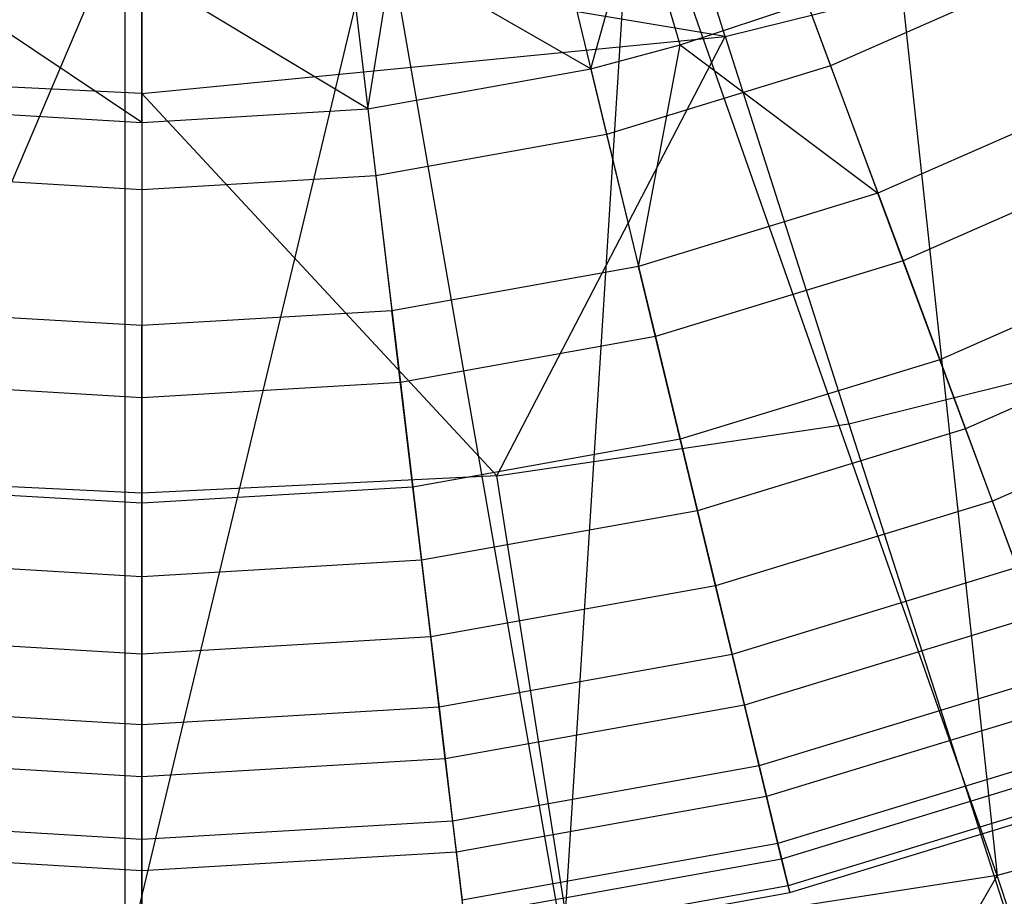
# Model space of a CAD drawing. Extents: x 4.9 to 22.3, y -20.4 to 0.
# Tile 28 of 95: x 13.4 to 14.5, y -14.5 to -13.6. Entities that reach past the tile are written whole.
import ezdxf

# ---------------------------------------------------------------- set-up
doc = ezdxf.new("R2010")
doc.units = 0
doc.header["$LTSCALE"] = 2.54
doc.layers.get('0').update_dxf_attribs({"color": 13, "linetype": 'CONTINUOUS'})

# ---------------------------------------------------------------- blocks, each defined once
blk = doc.blocks.new('AMELIA-10495_B_STL')
at = {"color": 0}
for p, q in [((14.3421, -13.3, 1.9301), (14.4716, -14.5028, 2.9153)), ((14.3421, -13.3, 1.9301), (14.4716, -14.5028, 2.9153)), ((14.0852, -13.4028, 1.9301), (14.0117, -14.5742, 2.9153)), ((14.0852, -13.4028, 1.9301), (14.0117, -14.5742, 2.9153)), ((14.4716, -14.5028, 2.9153), (14.0852, -13.4028, 1.9301)), ((14.4716, -14.5028, 2.9153), (14.0852, -13.4028, 1.9301)), ((14.2088, -13.412, 3.6709), (14.2951, -13.6444, 3.8889)), ((14.2088, -13.412, 3.6709), (14.2951, -13.6444, 3.8889)), ((14.1833, -13.6133, 18.0254), (14.1329, -13.4545, 18.1853)), ((14.1833, -13.6133, 18.0254), (14.1329, -13.4545, 18.1853)), ((13.8185, -13.4644, 1.9301), (13.5469, -14.5981, 2.9153)), ((13.8185, -13.4644, 1.9301), (13.5469, -14.5981, 2.9153)), ((14.0117, -14.5742, 2.9153), (13.8185, -13.4644, 1.9301)), ((14.0117, -14.5742, 2.9153), (13.8185, -13.4644, 1.9301)), ((14.0406, -13.6476, 8.4153), (14.0908, -13.4698, 8.654)), ((14.0406, -13.6476, 8.4153), (14.0908, -13.4698, 8.654)), ((14.1356, -13.6222, 8.4153), (14.0908, -13.4698, 8.654)), ((14.1356, -13.6222, 8.4153), (14.0908, -13.4698, 8.654)), ((13.9992, -13.476, 3.6709), (14.0574, -13.717, 3.8889)), ((13.9992, -13.476, 3.6709), (14.0574, -13.717, 3.8889)), ((13.5469, -13.485, 1.9301), (13.0822, -14.5742, 2.9153)), ((13.5469, -13.485, 1.9301), (13.0822, -14.5742, 2.9153)), ((13.5469, -14.5981, 2.9153), (13.5469, -13.485, 1.9301)), ((13.5469, -14.5981, 2.9153), (13.5469, -13.485, 1.9301)), ((13.5646, -13.5096, 18.1853), (13.5646, -13.6738, 18.0254)), ((14.1833, -13.6133, 18.0254), (13.5646, -13.5096, 18.1853)), ((14.1833, -13.6133, 18.0254), (13.5646, -13.5096, 18.1853)), ((13.5646, -13.5096, 18.1853), (13.5646, -13.6738, 18.0254)), ((13.7834, -13.5148, 3.6709), (13.8128, -13.761, 3.8889)), ((13.7834, -13.5148, 3.6709), (13.8128, -13.761, 3.8889)), ((13.5646, -13.7043, 8.4153), (13.2988, -13.5265, 8.654)), ((13.5646, -13.7043, 8.4153), (13.2988, -13.5265, 8.654)), ((13.5646, -13.5277, 3.6709), (13.5646, -13.7757, 3.8889)), ((13.5646, -13.5277, 3.6709), (13.5646, -13.7757, 3.8889)), ((13.8043, -13.6901, 8.4153), (13.8304, -13.5265, 8.654)), ((13.8043, -13.6901, 8.4153), (13.8304, -13.5265, 8.654)), ((14.0406, -13.6476, 8.4153), (13.8304, -13.5265, 8.654)), ((14.0406, -13.6476, 8.4153), (13.8304, -13.5265, 8.654)), ((14.1833, -13.6133, 18.0254), (14.487, -13.5377, 18.0254)), ((14.1833, -13.6133, 18.0254), (14.487, -13.5377, 18.0254)), ((13.8043, -13.6901, 8.4153), (13.5646, -13.5455, 8.654)), ((13.8043, -13.6901, 8.4153), (13.5646, -13.5455, 8.654)), ((13.5646, -13.7043, 8.4153), (13.5646, -13.5455, 8.654)), ((13.5646, -13.7043, 8.4153), (13.5646, -13.5455, 8.654)), ((14.5226, -13.5442, 3.8889), (14.2951, -13.6444, 3.8889)), ((14.5226, -13.5442, 3.8889), (14.2951, -13.6444, 3.8889)), ((14.1356, -13.6222, 8.4153), (14.2703, -13.5775, 8.4153)), ((14.1356, -13.6222, 8.4153), (14.2703, -13.5775, 8.4153)), ((14.2703, -13.5775, 8.4153), (14.3453, -13.7795, 8.1066)), ((14.2703, -13.5775, 8.4153), (14.3453, -13.7795, 8.1066)), ((13.5646, -13.6738, 18.0254), (14.1833, -13.6133, 18.0254)), ((13.5646, -13.6738, 18.0254), (14.1833, -13.6133, 18.0254)), ((13.9409, -14.0791, 17.7893), (14.1833, -13.6133, 18.0254)), ((13.9409, -14.0791, 17.7893), (14.1833, -13.6133, 18.0254)), ((14.1833, -13.6133, 18.0254), (14.3144, -14.024, 17.7893)), ((14.1833, -13.6133, 18.0254), (14.3144, -14.024, 17.7893)), ((14.0406, -13.6476, 8.4153), (14.1356, -13.6222, 8.4153)), ((14.0406, -13.6476, 8.4153), (14.1356, -13.6222, 8.4153)), ((14.0913, -13.8571, 8.1066), (14.1356, -13.6222, 8.4153)), ((14.0913, -13.8571, 8.1066), (14.1356, -13.6222, 8.4153)), ((14.1356, -13.6222, 8.4153), (14.3453, -13.7795, 8.1066)), ((14.1356, -13.6222, 8.4153), (14.3453, -13.7795, 8.1066)), ((13.8043, -13.6901, 8.4153), (14.0406, -13.6476, 8.4153)), ((13.8043, -13.6901, 8.4153), (14.0406, -13.6476, 8.4153)), ((14.0406, -13.6476, 8.4153), (14.0913, -13.8571, 8.1066)), ((14.0406, -13.6476, 8.4153), (14.0913, -13.8571, 8.1066)), ((14.2951, -13.6444, 3.8889), (14.0574, -13.717, 3.8889)), ((14.2951, -13.6444, 3.8889), (14.0574, -13.717, 3.8889)), ((14.2951, -13.6444, 3.8889), (14.3719, -13.8512, 4.1346)), ((14.2951, -13.6444, 3.8889), (14.3719, -13.8512, 4.1346)), ((13.5646, -13.6738, 18.0254), (13.2542, -13.6587, 18.0254)), ((13.5646, -13.6738, 18.0254), (13.2542, -13.6587, 18.0254)), ((13.9409, -14.0791, 17.7893), (13.5646, -13.6738, 18.0254)), ((13.5646, -13.6738, 18.0254), (13.5646, -14.0975, 17.7893)), ((13.9409, -14.0791, 17.7893), (13.5646, -13.6738, 18.0254)), ((13.5646, -13.6738, 18.0254), (13.5646, -14.0975, 17.7893)), ((14.5884, -13.6724, 8.1066), (14.3453, -13.7795, 8.1066)), ((14.5884, -13.6724, 8.1066), (14.3453, -13.7795, 8.1066)), ((13.3249, -13.6901, 8.4153), (13.5646, -13.7043, 8.4153)), ((13.3249, -13.6901, 8.4153), (13.5646, -13.7043, 8.4153)), ((13.5646, -13.7043, 8.4153), (13.8043, -13.6901, 8.4153)), ((13.5646, -13.7043, 8.4153), (13.8043, -13.6901, 8.4153)), ((13.8043, -13.6901, 8.4153), (13.8298, -13.9041, 8.1066)), ((13.8043, -13.6901, 8.4153), (13.8298, -13.9041, 8.1066)), ((13.5646, -13.7043, 8.4153), (13.5646, -13.9198, 8.1066)), ((13.5646, -13.7043, 8.4153), (13.5646, -13.9198, 8.1066)), ((14.0574, -13.717, 3.8889), (13.8128, -13.761, 3.8889)), ((14.0574, -13.717, 3.8889), (13.8128, -13.761, 3.8889)), ((14.0574, -13.717, 3.8889), (14.1092, -13.9314, 4.1346)), ((14.0574, -13.717, 3.8889), (14.1092, -13.9314, 4.1346)), ((14.6233, -13.7404, 4.1346), (14.3719, -13.8512, 4.1346)), ((14.6233, -13.7404, 4.1346), (14.3719, -13.8512, 4.1346)), ((13.5646, -13.7757, 3.8889), (13.3165, -13.761, 3.8889)), ((13.5646, -13.7757, 3.8889), (13.3165, -13.761, 3.8889)), ((13.8128, -13.761, 3.8889), (13.5646, -13.7757, 3.8889)), ((13.8128, -13.761, 3.8889), (13.5646, -13.7757, 3.8889)), ((13.8128, -13.761, 3.8889), (13.8388, -13.98, 4.1346)), ((13.8128, -13.761, 3.8889), (13.8388, -13.98, 4.1346)), ((13.5646, -13.7757, 3.8889), (13.5646, -13.9963, 4.1346)), ((13.5646, -13.7757, 3.8889), (13.5646, -13.9963, 4.1346)), ((14.3453, -13.7795, 8.1066), (14.0913, -13.8571, 8.1066)), ((14.3453, -13.7795, 8.1066), (14.0913, -13.8571, 8.1066)), ((14.4109, -13.9561, 7.7806), (14.3453, -13.7795, 8.1066)), ((14.4109, -13.9561, 7.7806), (14.3453, -13.7795, 8.1066)), ((14.6745, -13.84, 7.7806), (14.4109, -13.9561, 7.7806)), ((14.6745, -13.84, 7.7806), (14.4109, -13.9561, 7.7806)), ((14.3719, -13.8512, 4.1346), (14.1092, -13.9314, 4.1346)), ((14.3719, -13.8512, 4.1346), (14.1092, -13.9314, 4.1346)), ((14.3719, -13.8512, 4.1346), (14.4381, -14.0293, 4.4047)), ((14.3719, -13.8512, 4.1346), (14.4381, -14.0293, 4.4047)), ((14.0913, -13.8571, 8.1066), (13.8298, -13.9041, 8.1066)), ((14.0913, -13.8571, 8.1066), (13.8298, -13.9041, 8.1066)), ((14.1355, -14.0402, 7.7806), (14.0913, -13.8571, 8.1066)), ((14.1355, -14.0402, 7.7806), (14.0913, -13.8571, 8.1066)), ((13.5646, -13.9198, 8.1066), (13.2994, -13.9041, 8.1066)), ((13.5646, -13.9198, 8.1066), (13.2994, -13.9041, 8.1066)), ((13.8298, -13.9041, 8.1066), (13.5646, -13.9198, 8.1066)), ((13.8298, -13.9041, 8.1066), (13.5646, -13.9198, 8.1066)), ((13.8521, -14.0912, 7.7806), (13.8298, -13.9041, 8.1066)), ((13.8521, -14.0912, 7.7806), (13.8298, -13.9041, 8.1066)), ((14.7101, -13.9095, 4.4047), (14.4381, -14.0293, 4.4047)), ((14.7101, -13.9095, 4.4047), (14.4381, -14.0293, 4.4047)), ((13.5646, -14.1082, 7.7806), (13.5646, -13.9198, 8.1066)), ((13.5646, -14.1082, 7.7806), (13.5646, -13.9198, 8.1066)), ((14.1092, -13.9314, 4.1346), (13.8388, -13.98, 4.1346)), ((14.1092, -13.9314, 4.1346), (13.8388, -13.98, 4.1346)), ((14.1092, -13.9314, 4.1346), (14.1538, -14.1161, 4.4047)), ((14.1092, -13.9314, 4.1346), (14.1538, -14.1161, 4.4047)), ((14.3144, -14.024, 17.7893), (14.6825, -13.9322, 17.7893)), ((14.3144, -14.024, 17.7893), (14.6825, -13.9322, 17.7893)), ((14.4109, -13.9561, 7.7806), (14.1355, -14.0402, 7.7806)), ((14.4109, -13.9561, 7.7806), (14.1355, -14.0402, 7.7806)), ((14.4666, -14.106, 7.4398), (14.4109, -13.9561, 7.7806)), ((14.4666, -14.106, 7.4398), (14.4109, -13.9561, 7.7806)), ((13.5646, -13.9963, 4.1346), (13.2904, -13.98, 4.1346)), ((13.5646, -13.9963, 4.1346), (13.2904, -13.98, 4.1346)), ((13.8388, -13.98, 4.1346), (13.5646, -13.9963, 4.1346)), ((13.8388, -13.98, 4.1346), (13.5646, -13.9963, 4.1346)), ((13.8388, -13.98, 4.1346), (13.8613, -14.1687, 4.4047)), ((13.8388, -13.98, 4.1346), (13.8613, -14.1687, 4.4047)), ((14.7475, -13.9823, 7.4398), (14.4666, -14.106, 7.4398)), ((14.7475, -13.9823, 7.4398), (14.4666, -14.106, 7.4398)), ((13.5646, -13.9963, 4.1346), (13.5646, -14.1863, 4.4047)), ((13.5646, -13.9963, 4.1346), (13.5646, -14.1863, 4.4047)), ((13.9409, -14.0791, 17.7893), (14.3144, -14.024, 17.7893)), ((13.9409, -14.0791, 17.7893), (14.3144, -14.024, 17.7893)), ((14.3144, -14.024, 17.7893), (14.6058, -14.931, 17.403)), ((14.3144, -14.024, 17.7893), (14.6058, -14.931, 17.403)), ((14.4381, -14.0293, 4.4047), (14.1538, -14.1161, 4.4047)), ((14.4381, -14.0293, 4.4047), (14.1538, -14.1161, 4.4047)), ((14.4381, -14.0293, 4.4047), (14.4927, -14.1764, 4.6952)), ((14.4381, -14.0293, 4.4047), (14.4927, -14.1764, 4.6952)), ((14.1355, -14.0402, 7.7806), (13.8521, -14.0912, 7.7806)), ((14.1355, -14.0402, 7.7806), (13.8521, -14.0912, 7.7806)), ((14.1731, -14.1957, 7.4398), (14.1355, -14.0402, 7.7806)), ((14.1731, -14.1957, 7.4398), (14.1355, -14.0402, 7.7806)), ((13.5646, -14.0975, 17.7893), (13.1884, -14.0791, 17.7893)), ((13.5646, -14.0975, 17.7893), (13.1884, -14.0791, 17.7893)), ((13.9409, -14.0791, 17.7893), (13.5646, -14.0975, 17.7893)), ((13.9409, -14.0791, 17.7893), (13.5646, -14.0975, 17.7893)), ((14.087, -15.0061, 17.403), (13.9409, -14.0791, 17.7893)), ((14.087, -15.0061, 17.403), (13.9409, -14.0791, 17.7893)), ((13.5646, -14.1082, 7.7806), (13.2772, -14.0912, 7.7806)), ((13.5646, -14.1082, 7.7806), (13.2772, -14.0912, 7.7806)), ((13.8521, -14.0912, 7.7806), (13.5646, -14.1082, 7.7806)), ((13.8521, -14.0912, 7.7806), (13.5646, -14.1082, 7.7806)), ((13.871, -14.25, 7.4398), (13.8521, -14.0912, 7.7806)), ((13.871, -14.25, 7.4398), (13.8521, -14.0912, 7.7806)), ((13.5646, -14.0975, 17.7893), (13.5646, -15.0312, 17.403)), ((13.5646, -14.0975, 17.7893), (13.5646, -15.0312, 17.403)), ((14.4666, -14.106, 7.4398), (14.1731, -14.1957, 7.4398)), ((14.4666, -14.106, 7.4398), (14.1731, -14.1957, 7.4398)), ((14.512, -14.2281, 7.0865), (14.4666, -14.106, 7.4398)), ((14.512, -14.2281, 7.0865), (14.4666, -14.106, 7.4398)), ((13.5646, -14.2681, 7.4398), (13.5646, -14.1082, 7.7806)), ((13.5646, -14.2681, 7.4398), (13.5646, -14.1082, 7.7806)), ((14.1538, -14.1161, 4.4047), (13.8613, -14.1687, 4.4047)), ((14.1538, -14.1161, 4.4047), (13.8613, -14.1687, 4.4047)), ((14.1538, -14.1161, 4.4047), (14.1907, -14.2686, 4.6952)), ((14.1538, -14.1161, 4.4047), (14.1907, -14.2686, 4.6952)), ((13.5646, -14.1863, 4.4047), (13.2679, -14.1687, 4.4047)), ((13.5646, -14.1863, 4.4047), (13.2679, -14.1687, 4.4047)), ((13.8613, -14.1687, 4.4047), (13.5646, -14.1863, 4.4047)), ((13.8613, -14.1687, 4.4047), (13.5646, -14.1863, 4.4047)), ((13.8613, -14.1687, 4.4047), (13.8799, -14.3245, 4.6952)), ((13.8613, -14.1687, 4.4047), (13.8799, -14.3245, 4.6952)), ((14.4927, -14.1764, 4.6952), (14.1907, -14.2686, 4.6952)), ((14.4927, -14.1764, 4.6952), (14.1907, -14.2686, 4.6952)), ((13.5646, -14.1863, 4.4047), (13.5646, -14.3432, 4.6952)), ((13.5646, -14.1863, 4.4047), (13.5646, -14.3432, 4.6952)), ((14.1731, -14.1957, 7.4398), (13.871, -14.25, 7.4398)), ((14.1731, -14.1957, 7.4398), (13.871, -14.25, 7.4398)), ((14.2037, -14.3223, 7.0865), (14.1731, -14.1957, 7.4398)), ((14.2037, -14.3223, 7.0865), (14.1731, -14.1957, 7.4398)), ((14.512, -14.2281, 7.0865), (14.2037, -14.3223, 7.0865)), ((14.512, -14.2281, 7.0865), (14.2037, -14.3223, 7.0865)), ((13.5646, -14.2681, 7.4398), (13.2583, -14.25, 7.4398)), ((13.5646, -14.2681, 7.4398), (13.2583, -14.25, 7.4398)), ((13.871, -14.25, 7.4398), (13.5646, -14.2681, 7.4398)), ((13.871, -14.25, 7.4398), (13.5646, -14.2681, 7.4398)), ((13.8864, -14.3793, 7.0865), (13.871, -14.25, 7.4398)), ((13.8864, -14.3793, 7.0865), (13.871, -14.25, 7.4398)), ((13.5646, -14.3984, 7.0865), (13.5646, -14.2681, 7.4398)), ((13.5646, -14.3984, 7.0865), (13.5646, -14.2681, 7.4398)), ((14.1907, -14.2686, 4.6952), (13.8799, -14.3245, 4.6952)), ((14.1907, -14.2686, 4.6952), (13.8799, -14.3245, 4.6952)), ((14.1907, -14.2686, 4.6952), (14.2192, -14.3867, 5.0022)), ((14.1907, -14.2686, 4.6952), (14.2192, -14.3867, 5.0022)), ((14.5351, -14.2903, 5.0022), (14.2192, -14.3867, 5.0022)), ((14.5351, -14.2903, 5.0022), (14.2192, -14.3867, 5.0022)), ((13.5646, -14.3432, 4.6952), (13.2494, -14.3245, 4.6952)), ((13.5646, -14.3432, 4.6952), (13.2494, -14.3245, 4.6952)), ((13.8799, -14.3245, 4.6952), (13.5646, -14.3432, 4.6952)), ((13.8799, -14.3245, 4.6952), (13.5646, -14.3432, 4.6952)), ((13.8799, -14.3245, 4.6952), (13.8942, -14.4452, 5.0022)), ((13.8799, -14.3245, 4.6952), (13.8942, -14.4452, 5.0022)), ((14.2037, -14.3223, 7.0865), (13.8864, -14.3793, 7.0865)), ((14.2037, -14.3223, 7.0865), (13.8864, -14.3793, 7.0865)), ((14.2271, -14.4191, 6.7235), (14.2037, -14.3223, 7.0865)), ((14.2271, -14.4191, 6.7235), (14.2037, -14.3223, 7.0865)), ((14.5467, -14.3216, 6.7235), (14.2271, -14.4191, 6.7235)), ((14.5467, -14.3216, 6.7235), (14.2271, -14.4191, 6.7235)), ((13.5646, -14.3432, 4.6952), (13.5646, -14.4647, 5.0022)), ((13.5646, -14.3432, 4.6952), (13.5646, -14.4647, 5.0022)), ((14.5645, -14.3695, 5.3215), (14.2391, -14.4689, 5.3215)), ((14.5645, -14.3695, 5.3215), (14.2391, -14.4689, 5.3215)), ((13.5646, -14.3984, 7.0865), (13.2428, -14.3793, 7.0865)), ((13.5646, -14.3984, 7.0865), (13.2428, -14.3793, 7.0865)), ((13.8864, -14.3793, 7.0865), (13.5646, -14.3984, 7.0865)), ((13.8864, -14.3793, 7.0865), (13.5646, -14.3984, 7.0865)), ((13.8982, -14.4783, 6.7235), (13.8864, -14.3793, 7.0865)), ((13.8982, -14.4783, 6.7235), (13.8864, -14.3793, 7.0865)), ((14.2192, -14.3867, 5.0022), (13.8942, -14.4452, 5.0022)), ((14.2192, -14.3867, 5.0022), (13.8942, -14.4452, 5.0022)), ((14.2192, -14.3867, 5.0022), (14.2391, -14.4689, 5.3215)), ((14.2192, -14.3867, 5.0022), (14.2391, -14.4689, 5.3215)), ((14.5704, -14.3856, 6.3532), (14.2431, -14.4856, 6.3532)), ((14.5704, -14.3856, 6.3532), (14.2431, -14.4856, 6.3532)), ((14.9217, -14.3837, 2.9153), (14.4716, -14.5028, 2.9153)), ((14.9217, -14.3837, 2.9153), (14.4716, -14.5028, 2.9153)), ((13.5646, -14.498, 6.7235), (13.5646, -14.3984, 7.0865)), ((13.5646, -14.498, 6.7235), (13.5646, -14.3984, 7.0865)), ((14.2271, -14.4191, 6.7235), (13.8982, -14.4783, 6.7235)), ((14.2271, -14.4191, 6.7235), (13.8982, -14.4783, 6.7235)), ((14.2431, -14.4856, 6.3532), (14.2271, -14.4191, 6.7235)), ((14.2431, -14.4856, 6.3532), (14.2271, -14.4191, 6.7235)), ((14.5806, -14.4129, 5.6484), (14.25, -14.5138, 5.6484)), ((14.5806, -14.4129, 5.6484), (14.25, -14.5138, 5.6484)), ((14.2517, -14.521, 5.9785), (14.5831, -14.4198, 5.9785)), ((14.2517, -14.521, 5.9785), (14.5831, -14.4198, 5.9785)), ((13.5646, -14.4647, 5.0022), (13.235, -14.4452, 5.0022)), ((13.5646, -14.4647, 5.0022), (13.235, -14.4452, 5.0022)), ((13.8942, -14.4452, 5.0022), (13.5646, -14.4647, 5.0022)), ((13.8942, -14.4452, 5.0022), (13.5646, -14.4647, 5.0022)), ((13.8942, -14.4452, 5.0022), (13.9042, -14.529, 5.3215)), ((13.8942, -14.4452, 5.0022), (13.9042, -14.529, 5.3215)), ((13.5646, -14.4647, 5.0022), (13.5646, -14.5492, 5.3215)), ((13.5646, -14.4647, 5.0022), (13.5646, -14.5492, 5.3215)), ((14.2391, -14.4689, 5.3215), (13.9042, -14.529, 5.3215)), ((14.2391, -14.4689, 5.3215), (13.9042, -14.529, 5.3215)), ((14.2391, -14.4689, 5.3215), (14.25, -14.5138, 5.6484)), ((14.2391, -14.4689, 5.3215), (14.25, -14.5138, 5.6484)), ((13.5646, -14.498, 6.7235), (13.2311, -14.4783, 6.7235)), ((13.5646, -14.498, 6.7235), (13.2311, -14.4783, 6.7235)), ((13.8982, -14.4783, 6.7235), (13.5646, -14.498, 6.7235)), ((13.8982, -14.4783, 6.7235), (13.5646, -14.498, 6.7235)), ((13.9063, -14.5461, 6.3532), (13.8982, -14.4783, 6.7235)), ((13.9063, -14.5461, 6.3532), (13.8982, -14.4783, 6.7235)), ((14.2431, -14.4856, 6.3532), (13.9063, -14.5461, 6.3532)), ((14.2431, -14.4856, 6.3532), (13.9063, -14.5461, 6.3532)), ((14.2517, -14.521, 5.9785), (14.2431, -14.4856, 6.3532)), ((14.2517, -14.521, 5.9785), (14.2431, -14.4856, 6.3532)), ((13.5646, -14.5664, 6.3532), (13.5646, -14.498, 6.7235)), ((13.5646, -14.5664, 6.3532), (13.5646, -14.498, 6.7235)), ((14.4716, -14.5028, 2.9153), (14.0117, -14.5742, 2.9153)), ((14.4716, -14.5028, 2.9153), (14.0117, -14.5742, 2.9153)), ((14.4716, -14.5028, 2.9153), (14.1047, -15.1374, 3.4314)), ((14.4716, -14.5028, 2.9153), (14.1047, -15.1374, 3.4314)), ((14.6575, -15.0558, 3.4314), (14.4716, -14.5028, 2.9153)), ((14.6575, -15.0558, 3.4314), (14.4716, -14.5028, 2.9153)), ((14.25, -14.5138, 5.6484), (13.9097, -14.575, 5.6484)), ((14.25, -14.5138, 5.6484), (13.9097, -14.575, 5.6484)), ((14.25, -14.5138, 5.6484), (14.2517, -14.521, 5.9785)), ((14.25, -14.5138, 5.6484), (14.2517, -14.521, 5.9785)), ((13.9106, -14.5823, 5.9785), (14.2517, -14.521, 5.9785)), ((13.9106, -14.5823, 5.9785), (14.2517, -14.521, 5.9785))]:
    blk.add_line(p, q, dxfattribs=at)

msp = doc.modelspace()

# ---------------------------------------------------------------- block references
at = {"color": 0}
msp.add_blockref('AMELIA-10495_B_STL', (0, 0), dxfattribs=at)

doc.saveas('drawing.dxf')
